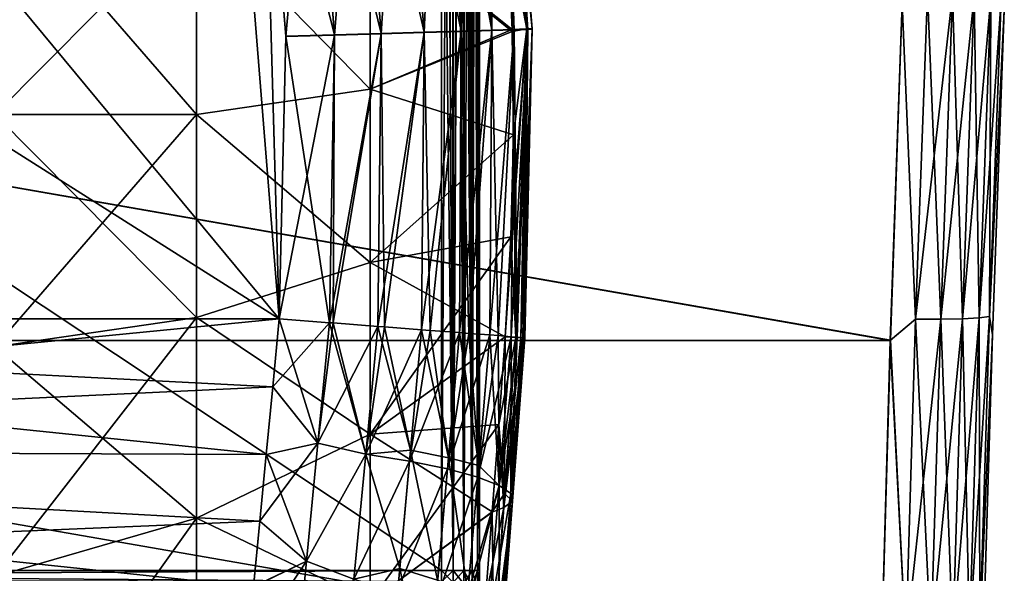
# Model space of a CAD drawing. Header units: metres. Extents: x 59 to 135, y -85 to 115.
# Tile 220 of 256: x 113.9 to 121.61, y 24.41 to 28.74. Entities that reach past the tile are written whole.
import ezdxf

# ---------------------------------------------------------------- set-up
doc = ezdxf.new("R2010")
doc.units = ezdxf.units.M
doc.layers.add('solid_20_404_502_XXX', color=7, linetype='CONTINUOUS')

msp = doc.modelspace()

# ---------------------------------------------------------------- linework, layer by layer
at = {"layer": 'solid_20_404_502_XXX'}
for points in [[(115.932388, 26.4, 6.881767), (105.518089, 33, 6.518092), (105.518089, 26.4, 6.518092)], [(110.460632, 33, 6.69069), (105.518089, 33, 6.518092), (115.932388, 26.4, 6.881767)], [(115.403168, 33, -6.863286), (105.518089, 26.4, -6.518092), (110.460632, 33, -6.69069)], [(115.806053, 30.822226, -6.877356), (105.518089, 26.4, -6.518092), (115.403168, 33, -6.863286)], [(115.403168, 33, 6.863286), (110.460632, 33, 6.69069), (115.932388, 26.4, 6.881767)], [(115.805763, 30.824423, 6.877346), (115.403168, 33, 6.863286), (115.932388, 26.4, 6.881767)], [(117.202621, 32.330002, 4.479197), (117.202621, 24.430948, 4.479197), (105.297379, 24.430948, 4.583092)], [(117.202621, 32.330002, 4.479197), (105.297379, 24.430948, 4.583092), (105.297379, 32.330002, 4.583092)], [(117.202621, 24.430948, -4.479197), (117.202621, 32.330002, -4.479197), (105.297379, 32.330002, -4.583092)], [(105.297379, 24.430948, -4.583092), (117.202621, 24.430948, -4.479197), (105.297379, 32.330002, -4.583092)], [(117.24939, 32.329845, 4.475114), (117.202621, 24.430948, 4.479197), (117.202621, 32.330002, 4.479197)], [(117.294693, 24.430948, -4.463871), (117.202621, 32.330002, -4.479197), (117.202621, 24.430948, -4.479197)], [(117.246758, 32.329777, -4.475542), (117.202621, 32.330002, -4.479197), (117.294693, 24.430948, -4.463871)], [(117.24939, 32.329845, 4.475114), (117.294693, 24.430948, 4.463871), (117.202621, 24.430948, 4.479197)], [(117.289192, 32.329681, -4.465643), (117.246758, 32.329777, -4.475542), (117.294693, 24.430948, -4.463871)], [(117.24939, 32.329845, 4.475114), (117.295029, 32.32943, 4.463759), (117.294693, 24.430948, 4.463871)], [(117.330109, 32.328831, -4.449525), (117.289192, 32.329681, -4.465643), (117.294693, 24.430948, -4.463871)], [(117.295029, 32.32943, 4.463759), (117.338364, 32.328579, 4.445397), (117.294693, 24.430948, 4.463871)], [(117.330109, 32.328831, -4.449525), (117.294693, 24.430948, -4.463871), (117.377602, 24.430948, -4.420987)], [(117.338364, 32.328579, 4.445397), (117.377602, 24.430948, 4.420987), (117.294693, 24.430948, 4.463871)], [(117.369446, 32.327175, -4.426772), (117.330109, 32.328831, -4.449525), (117.377602, 24.430948, -4.420987)], [(117.338364, 32.328579, 4.445397), (117.378227, 32.326962, 4.420527), (117.377602, 24.430948, 4.420987)], [(117.382477, 32.326683, -4.417331), (117.369446, 32.327175, -4.426772), (117.377602, 24.430948, -4.420987)], [(117.378227, 32.326962, 4.420527), (117.413696, 32.324417, 4.389768), (117.377602, 24.430948, 4.420987)], [(117.382477, 32.326683, -4.417331), (117.377602, 24.430948, -4.420987), (117.443321, 24.430948, -4.354696)], [(117.413696, 32.324417, 4.389768), (117.443321, 24.430948, 4.354696), (117.377602, 24.430948, 4.420987)], [(117.40638, 32.325321, -4.396941), (117.382477, 32.326683, -4.417331), (117.443321, 24.430948, -4.354696)], [(117.438911, 32.32148, -4.360651), (117.40638, 32.325321, -4.396941), (117.443321, 24.430948, -4.354696)], [(117.413696, 32.324417, 4.389768), (117.443893, 32.320847, 4.3539), (117.443321, 24.430948, 4.354696)], [(117.465256, 32.31675, -4.319355), (117.438911, 32.32148, -4.360651), (117.443321, 24.430948, -4.354696)], [(117.443893, 32.320847, 4.3539), (117.468094, 32.31617, 4.313839), (117.443321, 24.430948, 4.354696)], [(117.465256, 32.31675, -4.319355), (117.443321, 24.430948, -4.354696), (117.485481, 24.430948, -4.271415)], [(117.468094, 32.31617, 4.313839), (117.485481, 24.430948, 4.271415), (117.443321, 24.430948, 4.354696)], [(117.473732, 32.314598, -4.301972), (117.465256, 32.31675, -4.319355), (117.485481, 24.430948, -4.271415)], [(117.468094, 32.31617, 4.313839), (117.485718, 32.310356, 4.270671), (117.485481, 24.430948, 4.271415)], [(117.48452, 32.310898, -4.274325), (117.473732, 32.314598, -4.301972), (117.485481, 24.430948, -4.271415)], [(117.493614, 32.305798, -4.240771), (117.48452, 32.310898, -4.274325), (117.485481, 24.430948, -4.271415)], [(117.485718, 32.310356, 4.270671), (117.496414, 32.302963, 4.225431), (117.485481, 24.430948, 4.271415)], [(117.493614, 32.305798, -4.240771), (117.485481, 24.430948, -4.271415), (117.5, 24.430948, -4.179208)], [(117.496414, 32.302963, 4.225431), (117.5, 32.294209, 4.179208), (117.485481, 24.430948, 4.271415)], [(117.485481, 24.430948, 4.271415), (117.5, 32.294209, 4.179208), (117.5, 28.362564, 4.179208)], [(117.496147, 32.303421, -4.227134), (117.493614, 32.305798, -4.240771), (117.5, 24.430948, -4.179208)], [(117.496147, 32.303421, -4.227134), (117.5, 24.430948, -4.179208), (117.5, 28.362564, -4.179208)], [(117.496147, 32.303421, -4.227134), (117.5, 28.362564, -4.179208), (117.5, 32.294209, -4.179208)], [(117.5, 28.362564, -4.179208), (117.5, 32.294209, 3.58959), (117.5, 32.294209, 3)], [(117.5, 32.294209, -3), (117.5, 28.362564, -4.179208), (117.5, 32.294209, 3)], [(117.5, 28.362564, -4.179208), (117.5, 32.294209, 4.179208), (117.5, 32.294209, 3.58959)], [(117.5, 28.362564, -4.179208), (117.5, 28.362564, 4.179208), (117.5, 32.294209, 4.179208)], [(117.5, 32.294209, -3.58959), (117.5, 32.294209, -4.179208), (117.5, 28.362564, -4.179208)], [(117.5, 32.294209, -3), (117.5, 32.294209, -3.58959), (117.5, 28.362564, -4.179208)], [(117.871452, 28.6682, -9.286042), (117.678131, 31.080772, -9.279291), (117.56501, 31.06752, -9.64798)], [(117.685684, 31.080662, 8.511167), (117.580139, 31.06498, 8.140333), (117.879097, 28.670073, 8.51792)], [(117.772636, 28.664257, -8.147056), (117.580452, 31.062595, -8.140345), (117.685997, 31.078266, -8.511177)], [(117.677811, 31.08317, 9.279281), (117.718651, 31.086802, 8.895585), (117.871384, 28.670618, 9.28604)], [(117.677811, 31.08317, 9.279281), (117.757431, 28.667652, 9.6547), (117.721321, 29.46069, 9.653437)], [(117.677811, 31.08317, 9.279281), (117.871384, 28.670618, 9.28604), (117.757431, 28.667652, 9.6547)], [(117.912521, 28.668987, -8.902355), (117.718964, 31.084402, -8.895597), (117.678131, 31.080772, -9.279291)], [(117.871452, 28.6682, -9.286042), (117.912521, 28.668987, -8.902355), (117.678131, 31.080772, -9.279291)], [(117.718651, 31.086802, 8.895585), (117.685684, 31.080662, 8.511167), (117.912453, 28.671408, 8.902353)], [(117.685684, 31.080662, 8.511167), (117.879097, 28.670073, 8.51792), (117.912453, 28.671408, 8.902353)], [(117.879166, 28.667656, -8.517923), (117.685997, 31.078266, -8.511177), (117.718964, 31.084402, -8.895597)], [(117.879166, 28.667656, -8.517923), (117.772636, 28.664257, -8.147056), (117.685997, 31.078266, -8.511177)], [(117.718651, 31.086802, 8.895585), (117.912453, 28.671408, 8.902353), (117.871384, 28.670618, 9.28604)], [(117.912521, 28.668987, -8.902355), (117.879166, 28.667656, -8.517923), (117.718964, 31.084402, -8.895597)], [(117.169594, 31.007654, 7.493624), (116.879875, 30.968145, 7.241821), (117.358429, 28.654192, 7.500218)], [(117.066292, 28.64327, -7.248331), (116.88018, 30.965837, -7.241832), (117.169907, 31.005314, -7.493635)], [(117.35849, 28.651833, -7.50022), (117.066292, 28.64327, -7.248331), (117.169907, 31.005314, -7.493635)], [(117.405945, 31.040339, 7.796891), (117.169594, 31.007654, 7.493624), (117.596832, 28.661301, 7.803557)], [(117.169594, 31.007654, 7.493624), (117.358429, 28.654192, 7.500218), (117.596832, 28.661301, 7.803557)], [(117.35849, 28.651833, -7.50022), (117.169907, 31.005314, -7.493635), (117.406258, 31.037973, -7.796902)], [(117.596901, 28.658916, -7.803559), (117.35849, 28.651833, -7.50022), (117.406258, 31.037973, -7.796902)], [(117.580139, 31.06498, 8.140333), (117.405945, 31.040339, 7.796891), (117.772568, 28.66666, 8.147054)], [(117.405945, 31.040339, 7.796891), (117.596832, 28.661301, 7.803557), (117.772568, 28.66666, 8.147054)], [(117.596901, 28.658916, -7.803559), (117.406258, 31.037973, -7.796902), (117.580452, 31.062595, -8.140345)], [(117.871452, 28.6682, -9.286042), (117.56501, 31.06752, -9.64798), (117.656776, 30.268059, -9.651183)], [(117.580139, 31.06498, 8.140333), (117.772568, 28.66666, 8.147054), (117.879097, 28.670073, 8.51792)], [(117.772636, 28.664257, -8.147056), (117.596901, 28.658916, -7.803559), (117.580452, 31.062595, -8.140345)], [(116.547577, 30.923283, 7.050857), (116.185066, 30.874735, 6.927839), (116.73111, 28.635839, 7.057266)], [(116.879875, 30.968145, 7.241821), (116.547577, 30.923283, 7.050857), (117.066223, 28.645597, 7.248329)], [(116.547577, 30.923283, 7.050857), (116.73111, 28.635839, 7.057266), (117.066223, 28.645597, 7.248329)], [(116.731178, 28.633547, -7.057268), (116.547874, 30.921009, -7.050868), (116.88018, 30.965837, -7.241832)], [(117.066292, 28.64327, -7.248331), (116.731178, 28.633547, -7.057268), (116.88018, 30.965837, -7.241832)], [(116.879875, 30.968145, 7.241821), (117.066223, 28.645597, 7.248329), (117.358429, 28.654192, 7.500218)], [(116.185066, 30.874735, 6.927839), (115.805763, 30.824423, 6.877346), (116.365555, 28.62528, 6.934142)], [(116.185364, 30.872499, -6.92785), (115.98317, 28.611975, -6.883541), (115.806053, 30.822226, -6.877356)], [(116.365616, 28.623026, -6.934144), (115.98317, 28.611975, -6.883541), (116.185364, 30.872499, -6.92785)], [(116.185066, 30.874735, 6.927839), (116.365555, 28.62528, 6.934142), (116.73111, 28.635839, 7.057266)], [(116.365616, 28.623026, -6.934144), (116.185364, 30.872499, -6.92785), (116.547874, 30.921009, -7.050868)], [(116.731178, 28.633547, -7.057268), (116.365616, 28.623026, -6.934144), (116.547874, 30.921009, -7.050868)], [(115.806053, 30.822226, -6.877356), (115.932388, 26.4, -6.881767), (105.518089, 26.4, -6.518092)], [(115.983101, 28.614191, 6.883538), (115.805763, 30.824423, 6.877346), (115.932388, 26.4, 6.881767)], [(116.365555, 28.62528, 6.934142), (115.805763, 30.824423, 6.877346), (115.983101, 28.614191, 6.883538)], [(115.806053, 30.822226, -6.877356), (115.98317, 28.611975, -6.883541), (115.932388, 26.4, -6.881767)], [(117.871452, 28.6682, -9.286042), (117.656776, 30.268059, -9.651183), (117.721321, 29.460688, -9.653437)], [(113.70507, 29.819408, 16.147692), (115.2855, 29.589378, 14.106124), (115.2855, 28, 14.195381)], [(113.70507, 28, 16.249868), (113.70507, 29.819408, 16.147692), (115.2855, 28, 14.195381)], [(113.70507, 29.819408, -16.147692), (113.70507, 28, -16.249868), (115.2855, 29.589378, -14.106124)], [(113.70507, 28, -16.249868), (115.2855, 28, -14.195381), (115.2855, 29.589378, -14.106124)], [(115.2855, 29.589378, 14.106124), (116.644714, 29.554207, 11.887123), (116.644714, 28.199266, 11.986641)], [(115.2855, 28, 14.195381), (115.2855, 29.589378, 14.106124), (116.644714, 28.199266, 11.986641)], [(115.2855, 29.589378, -14.106124), (116.644714, 28.199263, -11.986641), (116.644714, 29.554203, -11.887124)], [(115.2855, 29.589378, -14.106124), (115.2855, 28, -14.195381), (116.644714, 28.199263, -11.986641)], [(116.644714, 29.554207, 11.887123), (117.757431, 28.667652, 9.6547), (117.757935, 28.650032, 9.654716)], [(116.644714, 28.199266, 11.986641), (116.644714, 29.554207, 11.887123), (117.757935, 28.650032, 9.654716)], [(116.644714, 29.554207, 11.887123), (117.721321, 29.46069, 9.653437), (117.757431, 28.667652, 9.6547)], [(117.7575, 28.665255, -9.654702), (116.644714, 29.554203, -11.887124), (116.644714, 28.199263, -11.986641)], [(117.7575, 28.665255, -9.654702), (117.721321, 29.460688, -9.653437), (116.644714, 29.554203, -11.887124)], [(117.871452, 28.6682, -9.286042), (117.721321, 29.460688, -9.653437), (117.7575, 28.665255, -9.654702)], [(121.009964, 28.950161, -22.956102), (120.916115, 26.398703, -22.920664), (120.811333, 28.872431, -22.983448)], [(120.9161, 26.398335, 22.920637), (121.009956, 28.949823, 22.956118), (120.811363, 28.873121, 22.983421)], [(121.206429, 28.938705, 22.878086), (121.009956, 28.949823, 22.956118), (120.9161, 26.398335, 22.920637)], [(121.11293, 26.397141, 22.842728), (121.206429, 28.938705, 22.878086), (120.9161, 26.398335, 22.920637)], [(121.112946, 26.397509, -22.842754), (120.916115, 26.398703, -22.920664), (121.009964, 28.950161, -22.956102)], [(121.206436, 28.939043, -22.878071), (121.112946, 26.397509, -22.842754), (121.009964, 28.950161, -22.956102)], [(121.375465, 28.926651, 22.751225), (121.206429, 28.938705, 22.878086), (121.11293, 26.397141, 22.842728)], [(121.282516, 26.400257, 22.716061), (121.375465, 28.926651, 22.751225), (121.11293, 26.397141, 22.842728)], [(121.282532, 26.400621, -22.716087), (121.112946, 26.397509, -22.842754), (121.206436, 28.939043, -22.878071)], [(121.375481, 28.926985, -22.751209), (121.282532, 26.400621, -22.716087), (121.206436, 28.939043, -22.878071)], [(121.505234, 28.914499, 22.584415), (121.375465, 28.926651, 22.751225), (121.282516, 26.400257, 22.716061)], [(121.412994, 26.407825, -22.549536), (121.282532, 26.400621, -22.716087), (121.375481, 28.926985, -22.751209)], [(121.505249, 28.914831, -22.5844), (121.412994, 26.407825, -22.549536), (121.375481, 28.926985, -22.751209)], [(105.599998, 28.872463, 22.983446), (120.718369, 26.233023, 22.932026), (120.811363, 28.873121, 22.983421)], [(105.599998, 28.872463, 22.983446), (105.599998, 26.231493, 22.931908), (120.718369, 26.233023, 22.932026)], [(105.599998, 28.872463, -22.983446), (120.811333, 28.872431, -22.983448), (120.718346, 26.232264, -22.931967)], [(105.599998, 26.231493, -22.931908), (105.599998, 28.872463, -22.983446), (120.718346, 26.232264, -22.931967)], [(120.916115, 26.398703, -22.920664), (120.718346, 26.232264, -22.931967), (120.811333, 28.872431, -22.983448)], [(120.9161, 26.398335, 22.920637), (120.811363, 28.873121, 22.983421), (120.718369, 26.233023, 22.932026)], [(121.412987, 26.407465, 22.549509), (121.505234, 28.914499, 22.584415), (121.282516, 26.400257, 22.716061)], [(121.586655, 28.903103, 22.389338), (121.505234, 28.914499, 22.584415), (121.412987, 26.407465, 22.549509)], [(121.495201, 26.418257, 22.354733), (121.586655, 28.903103, 22.389338), (121.412987, 26.407465, 22.549509)], [(121.495216, 26.418615, -22.354759), (121.412994, 26.407825, -22.549536), (121.505249, 28.914831, -22.5844)], [(121.495201, 26.418257, 22.354733), (121.610977, 28.817184, 22.18372), (121.586655, 28.903103, 22.389338)], [(121.586662, 28.903433, -22.389322), (121.495216, 26.418615, -22.354759), (121.505249, 28.914831, -22.5844)], [(121.586662, 28.903433, -22.389322), (121.610886, 28.814907, -22.183815), (121.495216, 26.418615, -22.354759)], [(121.495201, 26.418257, 22.354733), (121.518242, 26.277273, 22.135105), (121.610977, 28.817184, 22.18372)], [(121.495216, 26.418615, -22.354759), (121.610886, 28.814907, -22.183815), (121.518158, 26.274691, -22.134907)], [(121.518242, 26.277273, 22.135105), (121.518158, 26.274691, -22.134907), (121.610886, 28.814907, -22.183815)], [(121.610977, 28.817184, 22.18372), (121.518242, 26.277273, 22.135105), (121.610886, 28.814907, -22.183815)], [(116.365616, 28.623026, -6.934144), (115.932388, 26.4, -6.881767), (115.98317, 28.611975, -6.883541)], [(116.365616, 28.623026, -6.934144), (116.325401, 26.370567, -6.935058), (115.932388, 26.4, -6.881767)], [(116.325401, 26.370567, 6.935058), (115.983101, 28.614191, 6.883538), (115.932388, 26.4, 6.881767)], [(116.365555, 28.62528, 6.934142), (115.983101, 28.614191, 6.883538), (116.325401, 26.370567, 6.935058)], [(116.731178, 28.633547, -7.057268), (116.355476, 26.368307, -6.942494), (116.325401, 26.370567, -6.935058)], [(116.731178, 28.633547, -7.057268), (116.325401, 26.370567, -6.935058), (116.365616, 28.623026, -6.934144)], [(116.365555, 28.62528, 6.934142), (116.325401, 26.370567, 6.935058), (116.355476, 26.368307, 6.942494)], [(116.73111, 28.635839, 7.057266), (116.355476, 26.368307, 6.942494), (116.703392, 26.342051, 7.066797)], [(116.73111, 28.635839, 7.057266), (116.365555, 28.62528, 6.934142), (116.355476, 26.368307, 6.942494)], [(116.731178, 28.633547, -7.057268), (116.703384, 26.342051, -7.066797), (116.355476, 26.368307, -6.942494)], [(117.757935, 28.65003, -9.654716), (117.7575, 28.665255, -9.654702), (116.644714, 28.199263, -11.986641)], [(116.644714, 28.199266, 11.986641), (117.757935, 28.650032, 9.654716), (117.766434, 27.842426, 9.655012)], [(117.766434, 27.842426, -9.655012), (117.757935, 28.65003, -9.654716), (116.644714, 28.199263, -11.986641)], [(117.066292, 28.64327, -7.248331), (116.755928, 26.338068, -7.092224), (116.703384, 26.342051, -7.066797)], [(117.066292, 28.64327, -7.248331), (116.703384, 26.342051, -7.066797), (116.731178, 28.633547, -7.057268)], [(116.73111, 28.635839, 7.057266), (116.703392, 26.342051, 7.066797), (116.755928, 26.338068, 7.092224)], [(117.066223, 28.645597, 7.248329), (116.73111, 28.635839, 7.057266), (116.755928, 26.338068, 7.092224)], [(117.066223, 28.645597, 7.248329), (116.755928, 26.338068, 7.092224), (117.047523, 26.315866, 7.27156)], [(117.066292, 28.64327, -7.248331), (117.047523, 26.315868, -7.271559), (116.755928, 26.338068, -7.092224)], [(117.35849, 28.651833, -7.50022), (117.115356, 26.310675, -7.32408), (117.047523, 26.315868, -7.271559)], [(117.35849, 28.651833, -7.50022), (117.047523, 26.315868, -7.271559), (117.066292, 28.64327, -7.248331)], [(117.066223, 28.645597, 7.248329), (117.047523, 26.315866, 7.27156), (117.115356, 26.310675, 7.32408)], [(117.358429, 28.654192, 7.500218), (117.066223, 28.645597, 7.248329), (117.115356, 26.310675, 7.32408)], [(117.358429, 28.654192, 7.500218), (117.115356, 26.310675, 7.32408), (117.343956, 26.293072, 7.541101)], [(117.35849, 28.651833, -7.50022), (117.343956, 26.293072, -7.541101), (117.115356, 26.310675, -7.32408)], [(117.596901, 28.658916, -7.803559), (117.417252, 26.287384, -7.627417), (117.343956, 26.293072, -7.541101)], [(117.596901, 28.658916, -7.803559), (117.343956, 26.293072, -7.541101), (117.35849, 28.651833, -7.50022)], [(117.358429, 28.654192, 7.500218), (117.343956, 26.293072, 7.541101), (117.417252, 26.287384, 7.627417)], [(117.596832, 28.661301, 7.803557), (117.358429, 28.654192, 7.500218), (117.417252, 26.287384, 7.627417)], [(117.596832, 28.661301, 7.803557), (117.417252, 26.287384, 7.627417), (117.580742, 26.27458, 7.86457)], [(117.596901, 28.658916, -7.803559), (117.580742, 26.27458, -7.864569), (117.417252, 26.287384, -7.627417)], [(117.772636, 28.664257, -8.147056), (117.647751, 26.269264, -7.988302), (117.580742, 26.27458, -7.864569)], [(117.772636, 28.664257, -8.147056), (117.580742, 26.27458, -7.864569), (117.596901, 28.658916, -7.803559)], [(117.596832, 28.661301, 7.803557), (117.580742, 26.27458, 7.86457), (117.647751, 26.269264, 7.988302)], [(117.772568, 28.66666, 8.147054), (117.596832, 28.661301, 7.803557), (117.647751, 26.269264, 7.988302)], [(117.772568, 28.66666, 8.147054), (117.647751, 26.269264, 7.988302), (117.74836, 26.261139, 8.228942)], [(117.772636, 28.664257, -8.147056), (117.74836, 26.261139, -8.228942), (117.647751, 26.269264, -7.988302)], [(117.871384, 28.670618, 9.28604), (117.70224, 26.26087, 9.652771), (117.747429, 27.044056, 9.654348)], [(117.871384, 28.670618, 9.28604), (117.784103, 26.255383, 9.416137), (117.70224, 26.26087, 9.652771)], [(117.871384, 28.670618, 9.28604), (117.747429, 27.044056, 9.654348), (117.766434, 27.842426, 9.655012)], [(117.879166, 28.667656, -8.517923), (117.796265, 26.257147, -8.390162), (117.74836, 26.261139, -8.228942)], [(117.879166, 28.667656, -8.517923), (117.74836, 26.261139, -8.228942), (117.772636, 28.664257, -8.147056)], [(117.772568, 28.66666, 8.147054), (117.74836, 26.261139, 8.228942), (117.796265, 26.257147, 8.390162)], [(117.871384, 28.670618, 9.28604), (117.757935, 28.650032, 9.654716), (117.757431, 28.667652, 9.6547)], [(117.871452, 28.6682, -9.286042), (117.7575, 28.665255, -9.654702), (117.784103, 26.255383, -9.416137)], [(117.784103, 26.255383, -9.416137), (117.7575, 28.665255, -9.654702), (117.757935, 28.65003, -9.654716)], [(117.871384, 28.670618, 9.28604), (117.766434, 27.842426, 9.655012), (117.757935, 28.650032, 9.654716)], [(117.784103, 26.255383, -9.416137), (117.757935, 28.65003, -9.654716), (117.766434, 27.842426, -9.655012)], [(117.879097, 28.670073, 8.51792), (117.772568, 28.66666, 8.147054), (117.796265, 26.257147, 8.390162)], [(117.871384, 28.670618, 9.28604), (117.82415, 26.252851, 9.241956), (117.784103, 26.255383, 9.416137)], [(117.871452, 28.6682, -9.286042), (117.784103, 26.255383, -9.416137), (117.82415, 26.252851, -9.241956)], [(117.879097, 28.670073, 8.51792), (117.796265, 26.257147, 8.390162), (117.84005, 26.253286, 8.619549)], [(117.879166, 28.667656, -8.517923), (117.84005, 26.253286, -8.619548), (117.796265, 26.257147, -8.390162)], [(117.912453, 28.671408, 8.902353), (117.852127, 26.251343, 9.020663), (117.82415, 26.252851, 9.241956)], [(117.871384, 28.670618, 9.28604), (117.912453, 28.671408, 8.902353), (117.82415, 26.252851, 9.241956)], [(117.871452, 28.6682, -9.286042), (117.82415, 26.252851, -9.241956), (117.852127, 26.251343, -9.020663)], [(117.879097, 28.670073, 8.51792), (117.84005, 26.253286, 8.619549), (117.85598, 26.251593, 8.814544)], [(117.912521, 28.668987, -8.902355), (117.85598, 26.251593, -8.814544), (117.84005, 26.253286, -8.619548)], [(117.912521, 28.668987, -8.902355), (117.84005, 26.253286, -8.619548), (117.879166, 28.667656, -8.517923)], [(117.912453, 28.671408, 8.902353), (117.85598, 26.251593, 8.814544), (117.852127, 26.251343, 9.020663)], [(117.912521, 28.668987, -8.902355), (117.852127, 26.251343, -9.020663), (117.85598, 26.251593, -8.814544)], [(117.871452, 28.6682, -9.286042), (117.852127, 26.251343, -9.020663), (117.912521, 28.668987, -8.902355)], [(117.912453, 28.671408, 8.902353), (117.879097, 28.670073, 8.51792), (117.85598, 26.251593, 8.814544)], [(117.485481, 24.430948, 4.271415), (117.5, 28.362564, 4.179208), (117.5, 24.430948, 4.179208)], [(117.5, 24.430948, -4.179208), (117.5, 24.430948, 4.179208), (117.5, 28.362564, 4.179208)], [(117.5, 28.362564, -4.179208), (117.5, 24.430948, -4.179208), (117.5, 28.362564, 4.179208)], [(115.2855, 28, 14.195381), (116.644714, 28.199266, 11.986641), (116.644714, 26.841768, 11.932216)], [(115.2855, 28, -14.195381), (116.644714, 26.841764, -11.932215), (116.644714, 28.199263, -11.986641)], [(116.644714, 26.841768, 11.932216), (116.644714, 28.199266, 11.986641), (117.766434, 27.842426, 9.655012)], [(117.766434, 27.842426, -9.655012), (116.644714, 28.199263, -11.986641), (116.644714, 26.841764, -11.932215)], [(113.70507, 28, 16.249868), (115.2855, 28, 14.195381), (115.2855, 26.410622, 14.106124)], [(113.70507, 26.180592, 16.147692), (113.70507, 28, 16.249868), (115.2855, 26.410622, 14.106124)], [(113.70507, 26.180592, -16.147692), (115.2855, 26.410622, -14.106124), (115.2855, 28, -14.195381)], [(113.70507, 28, -16.249868), (113.70507, 26.180592, -16.147692), (115.2855, 28, -14.195381)], [(115.2855, 26.410622, 14.106124), (115.2855, 28, 14.195381), (116.644714, 26.841768, 11.932216)], [(115.2855, 28, -14.195381), (115.2855, 26.410622, -14.106124), (116.644714, 26.841764, -11.932215)], [(116.644714, 26.841768, 11.932216), (117.766434, 27.842426, 9.655012), (117.747429, 27.044056, 9.654348)], [(117.747429, 27.044056, -9.654348), (117.766434, 27.842426, -9.655012), (116.644714, 26.841764, -11.932215)], [(117.784103, 26.255383, -9.416137), (117.766434, 27.842426, -9.655012), (117.747429, 27.044056, -9.654348)], [(116.644714, 26.841768, 11.932216), (117.747429, 27.044056, 9.654348), (117.70224, 26.26087, 9.652771)], [(117.747429, 27.044056, -9.654348), (116.644714, 26.841764, -11.932215), (116.644714, 25.49914, -11.724545)], [(117.70224, 26.26087, -9.652771), (117.747429, 27.044056, -9.654348), (116.644714, 25.49914, -11.724545)], [(117.784103, 26.255383, -9.416137), (117.747429, 27.044056, -9.654348), (117.70224, 26.26087, -9.652771)], [(115.2855, 26.410622, 14.106124), (116.644714, 26.841768, 11.932216), (116.644714, 25.499144, 11.724546)], [(115.2855, 26.410622, -14.106124), (116.644714, 25.49914, -11.724545), (116.644714, 26.841764, -11.932215)], [(116.644714, 25.499144, 11.724546), (116.644714, 26.841768, 11.932216), (117.70224, 26.26087, 9.652771)], [(115.932388, 26.4, 6.881767), (105.518089, 26.4, 6.518092), (105.518089, 25.380274, 6.437832)], [(115.881172, 25.868443, 6.859414), (115.932388, 26.4, 6.881767), (105.518089, 25.380274, 6.437832)], [(115.830055, 25.3388, -6.795837), (105.518089, 25.380274, -6.437832), (105.518089, 26.4, -6.518092)], [(115.881111, 25.867815, -6.859363), (115.830055, 25.3388, -6.795837), (105.518089, 26.4, -6.518092)], [(115.932388, 26.4, -6.881767), (115.881111, 25.867815, -6.859363), (105.518089, 26.4, -6.518092)], [(113.70507, 26.180592, 16.147692), (115.2855, 26.410622, 14.106124), (115.2855, 24.84123, 13.839474)], [(113.70507, 24.384064, -15.842449), (115.2855, 24.84123, -13.839474), (115.2855, 26.410622, -14.106124)], [(113.70507, 26.180592, -16.147692), (113.70507, 24.384064, -15.842449), (115.2855, 26.410622, -14.106124)], [(115.2855, 24.84123, 13.839474), (115.2855, 26.410622, 14.106124), (116.644714, 25.499144, 11.724546)], [(115.2855, 26.410622, -14.106124), (115.2855, 24.84123, -13.839474), (116.644714, 25.49914, -11.724545)], [(116.235222, 25.428213, -6.86346), (115.881111, 25.867815, -6.859363), (115.932388, 26.4, -6.881767)], [(116.325401, 26.370567, 6.935058), (115.932388, 26.4, 6.881767), (115.881172, 25.868443, 6.859414)], [(116.235222, 25.428213, -6.86346), (115.932388, 26.4, -6.881767), (116.325401, 26.370567, -6.935058)], [(120.916115, 26.398703, -22.920664), (120.839661, 23.866215, -22.602106), (120.718346, 26.232264, -22.931967)], [(120.839653, 23.86591, 22.602053), (120.9161, 26.398335, 22.920637), (120.718369, 26.233023, 22.932026)], [(121.11293, 26.397141, 22.842728), (120.9161, 26.398335, 22.920637), (120.839653, 23.86591, 22.602053)], [(121.03672, 23.874573, 22.525225), (121.11293, 26.397141, 22.842728), (120.839653, 23.86591, 22.602053)], [(121.036728, 23.874878, -22.525278), (120.839661, 23.866215, -22.602106), (120.916115, 26.398703, -22.920664)], [(121.112946, 26.397509, -22.842754), (121.036728, 23.874878, -22.525278), (120.916115, 26.398703, -22.920664)], [(121.282516, 26.400257, 22.716061), (121.11293, 26.397141, 22.842728), (121.03672, 23.874573, 22.525225)], [(121.206665, 23.892759, 22.400318), (121.282516, 26.400257, 22.716061), (121.03672, 23.874573, 22.525225)], [(121.206673, 23.893061, -22.400372), (121.036728, 23.874878, -22.525278), (121.112946, 26.397509, -22.842754)], [(121.282532, 26.400621, -22.716087), (121.206673, 23.893061, -22.400372), (121.112946, 26.397509, -22.842754)], [(121.412987, 26.407465, 22.549509), (121.282516, 26.400257, 22.716061), (121.206665, 23.892759, 22.400318)], [(121.337585, 23.919193, 22.23608), (121.412987, 26.407465, 22.549509), (121.206665, 23.892759, 22.400318)], [(121.337593, 23.919495, -22.236132), (121.206673, 23.893061, -22.400372), (121.282532, 26.400621, -22.716087)], [(121.412994, 26.407825, -22.549536), (121.337593, 23.919495, -22.236132), (121.282532, 26.400621, -22.716087)], [(121.495201, 26.418257, 22.354733), (121.412987, 26.407465, 22.549509), (121.337585, 23.919193, 22.23608)], [(121.420319, 23.952026, 22.044008), (121.495201, 26.418257, 22.354733), (121.337585, 23.919193, 22.23608)], [(121.420326, 23.952324, -22.044062), (121.337593, 23.919495, -22.236132), (121.412994, 26.407825, -22.549536)], [(121.495216, 26.418615, -22.354759), (121.420326, 23.952324, -22.044062), (121.412994, 26.407825, -22.549536)], [(121.420319, 23.952026, 22.044008), (121.518242, 26.277273, 22.135105), (121.495201, 26.418257, 22.354733)], [(121.495216, 26.418615, -22.354759), (121.518158, 26.274691, -22.134907), (121.420326, 23.952324, -22.044062)], [(116.235207, 25.42799, 6.863442), (116.325401, 26.370567, 6.935058), (115.881172, 25.868443, 6.859414)], [(116.235207, 25.42799, 6.863442), (116.355476, 26.368307, 6.942494), (116.325401, 26.370567, 6.935058)], [(116.235207, 25.42799, 6.863442), (116.703392, 26.342051, 7.066797), (116.355476, 26.368307, 6.942494)], [(116.609314, 25.340748, 6.983837), (116.703392, 26.342051, 7.066797), (116.235207, 25.42799, 6.863442)], [(116.235222, 25.428213, -6.86346), (116.325401, 26.370567, -6.935058), (116.609329, 25.340965, -6.983856)], [(116.325401, 26.370567, -6.935058), (116.355476, 26.368307, -6.942494), (116.609329, 25.340965, -6.983856)], [(116.355476, 26.368307, -6.942494), (116.703384, 26.342051, -7.066797), (116.609329, 25.340965, -6.983856)], [(116.609314, 25.340748, 6.983837), (116.755928, 26.338068, 7.092224), (116.703392, 26.342051, 7.066797)], [(116.609314, 25.340748, 6.983837), (117.047523, 26.315866, 7.27156), (116.755928, 26.338068, 7.092224)], [(116.953461, 25.285933, 7.182835), (117.047523, 26.315866, 7.27156), (116.609314, 25.340748, 6.983837)], [(116.961281, 25.371361, -7.195819), (116.609329, 25.340965, -6.983856), (116.703384, 26.342051, -7.066797)], [(116.755928, 26.338068, -7.092224), (116.961281, 25.371361, -7.195819), (116.703384, 26.342051, -7.066797)], [(116.755928, 26.338068, -7.092224), (117.047523, 26.315868, -7.271559), (116.961281, 25.371361, -7.195819)], [(116.953461, 25.285933, 7.182835), (117.115356, 26.310675, 7.32408), (117.047523, 26.315866, 7.27156)], [(116.953461, 25.285933, 7.182835), (117.343956, 26.293072, 7.541101), (117.115356, 26.310675, 7.32408)], [(116.961281, 25.371361, -7.195819), (117.047523, 26.315868, -7.271559), (117.257713, 25.313801, -7.460116)], [(117.047523, 26.315868, -7.271559), (117.115356, 26.310675, -7.32408), (117.257713, 25.313801, -7.460116)], [(117.115356, 26.310675, -7.32408), (117.343956, 26.293072, -7.541101), (117.257713, 25.313801, -7.460116)], [(105.599998, 26.231493, 22.931908), (120.64286, 23.616781, 22.578472), (120.718369, 26.233023, 22.932026)], [(105.599998, 26.231493, -22.931908), (120.718346, 26.232264, -22.931967), (120.642845, 23.616135, -22.578346)], [(105.599998, 26.231493, 22.931908), (105.599998, 23.613848, 22.577902), (120.64286, 23.616781, 22.578472)], [(105.599998, 23.613848, -22.577902), (105.599998, 26.231493, -22.931908), (120.642845, 23.616135, -22.578346)], [(116.644714, 25.499144, 11.724546), (117.70224, 26.26087, 9.652771), (117.650917, 25.573, 9.626426)], [(117.650909, 25.572853, -9.626405), (117.70224, 26.26087, -9.652771), (116.644714, 25.49914, -11.724545)], [(116.953461, 25.285933, 7.182835), (117.249893, 25.22526, 7.446433), (117.343956, 26.293072, 7.541101)], [(117.249893, 25.22526, 7.446433), (117.417252, 26.287384, 7.627417), (117.343956, 26.293072, 7.541101)], [(117.249893, 25.22526, 7.446433), (117.580742, 26.27458, 7.86457), (117.417252, 26.287384, 7.627417)], [(117.249893, 25.22526, 7.446433), (117.486694, 25.161171, 7.764019), (117.580742, 26.27458, 7.86457)], [(117.257713, 25.313801, -7.460116), (117.343956, 26.293072, -7.541101), (117.494499, 25.253473, -7.778439)], [(117.343956, 26.293072, -7.541101), (117.417252, 26.287384, -7.627417), (117.494499, 25.253473, -7.778439)], [(117.417252, 26.287384, -7.627417), (117.580742, 26.27458, -7.864569), (117.494499, 25.253473, -7.778439)], [(117.486694, 25.161171, 7.764019), (117.647751, 26.269264, 7.988302), (117.580742, 26.27458, 7.86457)], [(117.486694, 25.161171, 7.764019), (117.74836, 26.261139, 8.228942), (117.647751, 26.269264, 7.988302)], [(117.486694, 25.161171, 7.764019), (117.654312, 25.096245, 8.122808), (117.74836, 26.261139, 8.228942)], [(117.494499, 25.253473, -7.778439), (117.580742, 26.27458, -7.864569), (117.654327, 25.0965, -8.122832)], [(117.580742, 26.27458, -7.864569), (117.647751, 26.269264, -7.988302), (117.654327, 25.0965, -8.122832)], [(117.647751, 26.269264, -7.988302), (117.74836, 26.261139, -8.228942), (117.654327, 25.0965, -8.122832)], [(117.784103, 26.255383, -9.416137), (117.70224, 26.26087, -9.652771), (117.650909, 25.572853, -9.626405)], [(117.690071, 24.922424, -9.297201), (117.784103, 26.255383, -9.416137), (117.650909, 25.572853, -9.626405)], [(117.697853, 25.032398, 9.314299), (117.650917, 25.573, 9.626426), (117.70224, 26.26087, 9.652771)], [(117.654312, 25.096245, 8.122808), (117.796265, 26.257147, 8.390162), (117.74836, 26.261139, 8.228942)], [(117.654312, 25.096245, 8.122808), (117.84005, 26.253286, 8.619549), (117.796265, 26.257147, 8.390162)], [(117.654312, 25.096245, 8.122808), (117.746002, 25.033098, 8.508353), (117.84005, 26.253286, 8.619549)], [(117.654327, 25.0965, -8.122832), (117.74836, 26.261139, -8.228942), (117.746017, 25.033363, -8.508379)], [(117.82415, 26.252851, -9.241956), (117.784103, 26.255383, -9.416137), (117.690071, 24.922424, -9.297201)], [(117.852127, 26.251343, -9.020663), (117.82415, 26.252851, -9.241956), (117.690071, 24.922424, -9.297201)], [(117.758095, 24.97455, -8.90516), (117.852127, 26.251343, -9.020663), (117.690071, 24.922424, -9.297201)], [(117.697853, 25.032398, 9.314299), (117.70224, 26.26087, 9.652771), (117.784103, 26.255383, 9.416137)], [(117.758087, 24.97427, 8.905133), (117.697853, 25.032398, 9.314299), (117.784103, 26.255383, 9.416137)], [(117.746002, 25.033098, 8.508353), (117.85598, 26.251593, 8.814544), (117.84005, 26.253286, 8.619549)], [(117.746002, 25.033098, 8.508353), (117.852127, 26.251343, 9.020663), (117.85598, 26.251593, 8.814544)], [(117.746002, 25.033098, 8.508353), (117.758087, 24.97427, 8.905133), (117.852127, 26.251343, 9.020663)], [(117.74836, 26.261139, -8.228942), (117.796265, 26.257147, -8.390162), (117.746017, 25.033363, -8.508379)], [(117.796265, 26.257147, -8.390162), (117.84005, 26.253286, -8.619548), (117.746017, 25.033363, -8.508379)], [(117.746017, 25.033363, -8.508379), (117.84005, 26.253286, -8.619548), (117.758095, 24.97455, -8.90516)], [(117.758087, 24.97427, 8.905133), (117.784103, 26.255383, 9.416137), (117.82415, 26.252851, 9.241956)], [(117.758087, 24.97427, 8.905133), (117.82415, 26.252851, 9.241956), (117.852127, 26.251343, 9.020663)], [(117.84005, 26.253286, -8.619548), (117.85598, 26.251593, -8.814544), (117.758095, 24.97455, -8.90516)], [(117.85598, 26.251593, -8.814544), (117.852127, 26.251343, -9.020663), (117.758095, 24.97455, -8.90516)], [(120.839661, 23.866215, -22.602106), (120.642845, 23.616135, -22.578346), (120.718346, 26.232264, -22.931967)], [(120.839653, 23.86591, 22.602053), (120.718369, 26.233023, 22.932026), (120.64286, 23.616781, 22.578472)], [(121.420319, 23.952026, 22.044008), (121.442894, 23.760113, 21.795479), (121.518242, 26.277273, 22.135105)], [(121.420326, 23.952324, -22.044062), (121.518158, 26.274691, -22.134907), (121.442825, 23.757582, -21.794987)], [(121.442894, 23.760113, 21.795479), (121.442825, 23.757582, -21.794987), (121.518158, 26.274691, -22.134907)], [(121.518242, 26.277273, 22.135105), (121.442894, 23.760113, 21.795479), (121.518158, 26.274691, -22.134907)], [(113.70507, 24.384064, 15.842449), (113.70507, 26.180592, 16.147692), (115.2855, 24.84123, 13.839474)], [(115.830147, 25.339725, 6.795985), (115.881172, 25.868443, 6.859414), (105.518089, 25.380274, 6.437832)], [(116.235222, 25.428213, -6.86346), (115.830055, 25.3388, -6.795837), (115.881111, 25.867815, -6.859363)], [(116.235207, 25.42799, 6.863442), (115.881172, 25.868443, 6.859414), (115.830147, 25.339725, 6.795985)], [(116.644714, 25.499144, 11.724546), (117.650917, 25.573, 9.626426), (117.599731, 24.888456, 9.551064)], [(117.650909, 25.572853, -9.626405), (116.644714, 25.49914, -11.724545), (116.644714, 24.188635, -11.366299)], [(117.599716, 24.888153, -9.551009), (117.650909, 25.572853, -9.626405), (116.644714, 24.188635, -11.366299)], [(117.690071, 24.922424, -9.297201), (117.650909, 25.572853, -9.626405), (117.599716, 24.888153, -9.551009)], [(117.697853, 25.032398, 9.314299), (117.599731, 24.888456, 9.551064), (117.650917, 25.573, 9.626426)], [(115.2855, 24.84123, 13.839474), (116.644714, 25.499144, 11.724546), (116.644714, 24.188637, 11.366301)], [(115.2855, 24.84123, -13.839474), (116.644714, 24.188635, -11.366299), (116.644714, 25.49914, -11.724545)], [(116.644714, 24.188637, 11.366301), (116.644714, 25.499144, 11.724546), (117.599731, 24.888456, 9.551064)], [(115.779587, 24.817245, 6.691801), (105.518089, 25.380274, 6.437832), (105.518089, 24.385939, 6.19912)], [(115.779587, 24.817245, 6.691801), (115.830147, 25.339725, 6.795985), (105.518089, 25.380274, 6.437832)], [(115.729744, 24.303509, -6.54722), (105.518089, 24.385939, -6.19912), (105.518089, 25.380274, -6.437832)], [(115.779488, 24.816286, -6.69157), (115.729744, 24.303509, -6.54722), (105.518089, 25.380274, -6.437832)], [(115.830055, 25.3388, -6.795837), (115.779488, 24.816286, -6.69157), (105.518089, 25.380274, -6.437832)], [(116.235207, 25.42799, 6.863442), (115.830147, 25.339725, 6.795985), (115.779587, 24.817245, 6.691801)], [(116.146355, 24.504128, 6.664443), (116.235207, 25.42799, 6.863442), (115.779587, 24.817245, 6.691801)], [(116.146385, 24.504419, -6.664528), (115.830055, 25.3388, -6.795837), (116.235222, 25.428213, -6.86346)], [(116.609314, 25.340748, 6.983837), (116.235207, 25.42799, 6.863442), (116.146355, 24.504128, 6.664443)], [(116.146385, 24.504419, -6.664528), (116.235222, 25.428213, -6.86346), (116.609329, 25.340965, -6.983856)], [(116.876274, 24.445583, -6.998259), (116.609329, 25.340965, -6.983856), (116.961281, 25.371361, -7.195819)], [(116.876274, 24.445583, -6.998259), (116.961281, 25.371361, -7.195819), (117.172745, 24.354574, -7.252942)], [(116.961281, 25.371361, -7.195819), (117.257713, 25.313801, -7.460116), (117.172745, 24.354574, -7.252942)], [(116.146385, 24.504419, -6.664528), (115.779488, 24.816286, -6.69157), (115.830055, 25.3388, -6.795837)], [(116.516838, 24.362167, 6.760026), (116.609314, 25.340748, 6.983837), (116.146355, 24.504128, 6.664443)], [(116.146385, 24.504419, -6.664528), (116.609329, 25.340965, -6.983856), (116.516869, 24.362444, -6.760109)], [(116.953461, 25.285933, 7.182835), (116.609314, 25.340748, 6.983837), (116.516838, 24.362167, 6.760026)], [(116.876274, 24.445583, -6.998259), (116.516869, 24.362444, -6.760109), (116.609329, 25.340965, -6.983856)], [(117.172745, 24.354574, -7.252942), (117.257713, 25.313801, -7.460116), (117.409569, 24.253695, -7.560806)], [(117.257713, 25.313801, -7.460116), (117.494499, 25.253473, -7.778439), (117.409569, 24.253695, -7.560806)], [(116.953461, 25.285933, 7.182835), (116.516838, 24.362167, 6.760026), (116.861038, 24.280313, 6.949419)], [(116.953461, 25.285933, 7.182835), (116.861038, 24.280313, 6.949419), (117.249893, 25.22526, 7.446433)], [(116.861038, 24.280313, 6.949419), (117.157524, 24.183399, 7.201903), (117.249893, 25.22526, 7.446433)], [(117.249893, 25.22526, 7.446433), (117.157524, 24.183399, 7.201903), (117.486694, 25.161171, 7.764019)], [(117.409569, 24.253695, -7.560806), (117.494499, 25.253473, -7.778439), (117.654327, 25.0965, -8.122832)], [(117.157524, 24.183399, 7.201903), (117.394356, 24.075331, 7.507311), (117.486694, 25.161171, 7.764019)], [(117.486694, 25.161171, 7.764019), (117.394356, 24.075331, 7.507311), (117.654312, 25.096245, 8.122808)], [(117.394356, 24.075331, 7.507311), (117.562004, 23.960455, 7.853347), (117.654312, 25.096245, 8.122808)], [(117.409569, 24.253695, -7.560806), (117.654327, 25.0965, -8.122832), (117.562027, 23.960773, -7.853446)], [(117.654312, 25.096245, 8.122808), (117.562004, 23.960455, 7.853347), (117.746002, 25.033098, 8.508353)], [(117.562027, 23.960773, -7.853446), (117.654327, 25.0965, -8.122832), (117.65374, 23.843733, -8.226183)], [(117.654327, 25.0965, -8.122832), (117.746017, 25.033363, -8.508379), (117.65374, 23.843733, -8.226183)], [(117.562004, 23.960455, 7.853347), (117.653709, 23.843399, 8.226079), (117.746002, 25.033098, 8.508353)], [(117.697853, 25.032398, 9.314299), (117.612946, 23.834816, 9.054875), (117.599731, 24.888456, 9.551064)], [(117.758087, 24.97427, 8.905133), (117.612946, 23.834816, 9.054875), (117.697853, 25.032398, 9.314299)], [(117.746002, 25.033098, 8.508353), (117.653709, 23.843399, 8.226079), (117.758087, 24.97427, 8.905133)], [(117.65374, 23.843733, -8.226183), (117.746017, 25.033363, -8.508379), (117.665817, 23.729225, -8.610611)], [(117.746017, 25.033363, -8.508379), (117.758095, 24.97455, -8.90516), (117.665817, 23.729225, -8.610611)], [(117.690071, 24.922424, -9.297201), (117.599716, 24.888153, -9.551009), (117.54892, 24.210491, -9.426991)], [(117.597786, 23.621861, -8.991251), (117.690071, 24.922424, -9.297201), (117.54892, 24.210491, -9.426991)], [(117.758095, 24.97455, -8.90516), (117.690071, 24.922424, -9.297201), (117.597786, 23.621861, -8.991251)], [(117.665817, 23.729225, -8.610611), (117.758095, 24.97455, -8.90516), (117.597786, 23.621861, -8.991251)], [(117.758087, 24.97427, 8.905133), (117.665794, 23.728876, 8.610502), (117.612946, 23.834816, 9.054875)], [(117.653709, 23.843399, 8.226079), (117.665794, 23.728876, 8.610502), (117.758087, 24.97427, 8.905133)], [(113.70507, 24.384064, 15.842449), (115.2855, 24.84123, 13.839474), (115.2855, 23.311563, 13.398784)], [(113.70507, 22.633009, -15.337979), (115.2855, 23.311563, -13.398784), (115.2855, 24.84123, -13.839474)], [(113.70507, 24.384064, -15.842449), (113.70507, 22.633009, -15.337979), (115.2855, 24.84123, -13.839474)], [(115.2855, 23.311563, 13.398784), (115.2855, 24.84123, 13.839474), (116.644714, 24.188637, 11.366301)], [(115.2855, 24.84123, -13.839474), (115.2855, 23.311563, -13.398784), (116.644714, 24.188635, -11.366299)], [(116.644714, 24.188637, 11.366301), (117.599731, 24.888456, 9.551064), (117.54895, 24.210936, 9.427095)], [(117.54892, 24.210491, -9.426991), (117.599716, 24.888153, -9.551009), (116.644714, 24.188635, -11.366299)], [(117.612946, 23.834816, 9.054875), (117.54895, 24.210936, 9.427095), (117.599731, 24.888456, 9.551064)], [(115.72982, 24.304319, 6.547483), (115.779587, 24.817245, 6.691801), (105.518089, 24.385939, 6.19912)], [(116.146385, 24.504419, -6.664528), (115.729744, 24.303509, -6.54722), (115.779488, 24.816286, -6.69157)], [(116.146355, 24.504128, 6.664443), (115.779587, 24.817245, 6.691801), (115.72982, 24.304319, 6.547483)], [(116.146355, 24.504128, 6.664443), (115.72982, 24.304319, 6.547483), (115.681145, 23.804066, 6.363896)], [(116.06057, 23.616629, 6.341945), (116.146355, 24.504128, 6.664443), (115.681145, 23.804066, 6.363896)], [(116.0606, 23.616955, -6.342099), (115.729744, 24.303509, -6.54722), (116.146385, 24.504419, -6.664528)], [(116.516838, 24.362167, 6.760026), (116.146355, 24.504128, 6.664443), (116.06057, 23.616629, 6.341945)], [(116.0606, 23.616955, -6.342099), (116.146385, 24.504419, -6.664528), (116.516869, 24.362444, -6.760109)], [(116.793983, 23.55485, -6.682681), (116.516869, 24.362444, -6.760109), (116.876274, 24.445583, -6.998259)], [(116.793983, 23.55485, -6.682681), (116.876274, 24.445583, -6.998259), (117.090523, 23.432259, -6.923679)], [(116.876274, 24.445583, -6.998259), (117.172745, 24.354574, -7.252942), (117.090523, 23.432259, -6.923679)], [(105.297379, 24.430948, 4.583092), (117.202621, 24.430948, 4.479197), (117.202621, 24.341082, 4.491445)], [(105.297379, 24.368881, 4.591552), (105.297379, 24.430948, 4.583092), (117.202621, 24.341082, 4.491445)], [(105.297379, 24.368942, -4.591536), (117.202621, 24.430948, -4.479197), (105.297379, 24.430948, -4.583092)], [(105.297379, 24.368942, -4.591536), (117.202621, 24.341169, -4.491421), (117.202621, 24.430948, -4.479197)], [(117.294693, 24.430948, 4.463871), (117.202621, 24.341082, 4.491445), (117.202621, 24.430948, 4.479197)], [(117.294693, 24.336979, 4.476678), (117.202621, 24.341082, 4.491445), (117.294693, 24.430948, 4.463871)], [(117.294693, 24.33707, -4.476653), (117.202621, 24.430948, -4.479197), (117.202621, 24.341169, -4.491421)], [(117.294693, 24.430948, -4.463871), (117.202621, 24.430948, -4.479197), (117.294693, 24.33707, -4.476653)], [(117.294693, 24.336979, 4.476678), (117.294693, 24.430948, 4.463871), (117.377602, 24.430948, 4.420987)], [(117.377602, 24.325502, 4.435359), (117.294693, 24.336979, 4.476678), (117.377602, 24.430948, 4.420987)], [(117.294693, 24.430948, -4.463871), (117.294693, 24.33707, -4.476653), (117.377602, 24.325605, -4.43533)], [(117.377602, 24.430948, -4.420987), (117.294693, 24.430948, -4.463871), (117.377602, 24.325605, -4.43533)], [(117.377602, 24.325502, 4.435359), (117.377602, 24.430948, 4.420987), (117.443321, 24.430948, 4.354696)], [(117.443321, 24.307762, 4.371485), (117.377602, 24.325502, 4.435359), (117.443321, 24.430948, 4.354696)], [(117.377602, 24.430948, -4.420987), (117.377602, 24.325605, -4.43533), (117.443321, 24.307882, -4.371452)], [(117.443321, 24.430948, -4.354696), (117.377602, 24.430948, -4.420987), (117.443321, 24.307882, -4.371452)], [(117.443321, 24.307762, 4.371485), (117.443321, 24.430948, 4.354696), (117.485481, 24.430948, 4.271415)], [(117.485481, 24.285475, 4.291243), (117.443321, 24.307762, 4.371485), (117.485481, 24.430948, 4.271415)], [(117.443321, 24.430948, -4.354696), (117.443321, 24.307882, -4.371452), (117.485481, 24.285618, -4.291203)], [(117.485481, 24.430948, -4.271415), (117.443321, 24.430948, -4.354696), (117.485481, 24.285618, -4.291203)], [(117.485481, 24.285475, 4.291243), (117.5, 24.430948, 4.179208), (117.5, 24.260767, 4.202426)], [(117.485481, 24.285475, 4.291243), (117.485481, 24.430948, 4.271415), (117.5, 24.430948, 4.179208)], [(117.485481, 24.430948, -4.271415), (117.5, 24.260933, -4.202381), (117.5, 24.430948, -4.179208)], [(117.485481, 24.430948, -4.271415), (117.485481, 24.285618, -4.291203), (117.5, 24.260933, -4.202381)], [(117.5, 24.260933, -4.202381), (117.5, 24.260767, 4.202426), (117.5, 24.430948, 4.179208)], [(117.5, 24.430948, -4.179208), (117.5, 24.260933, -4.202381), (117.5, 24.430948, 4.179208)]]:
    msp.add_3dface(points, dxfattribs=at)

doc.saveas('drawing.dxf')
